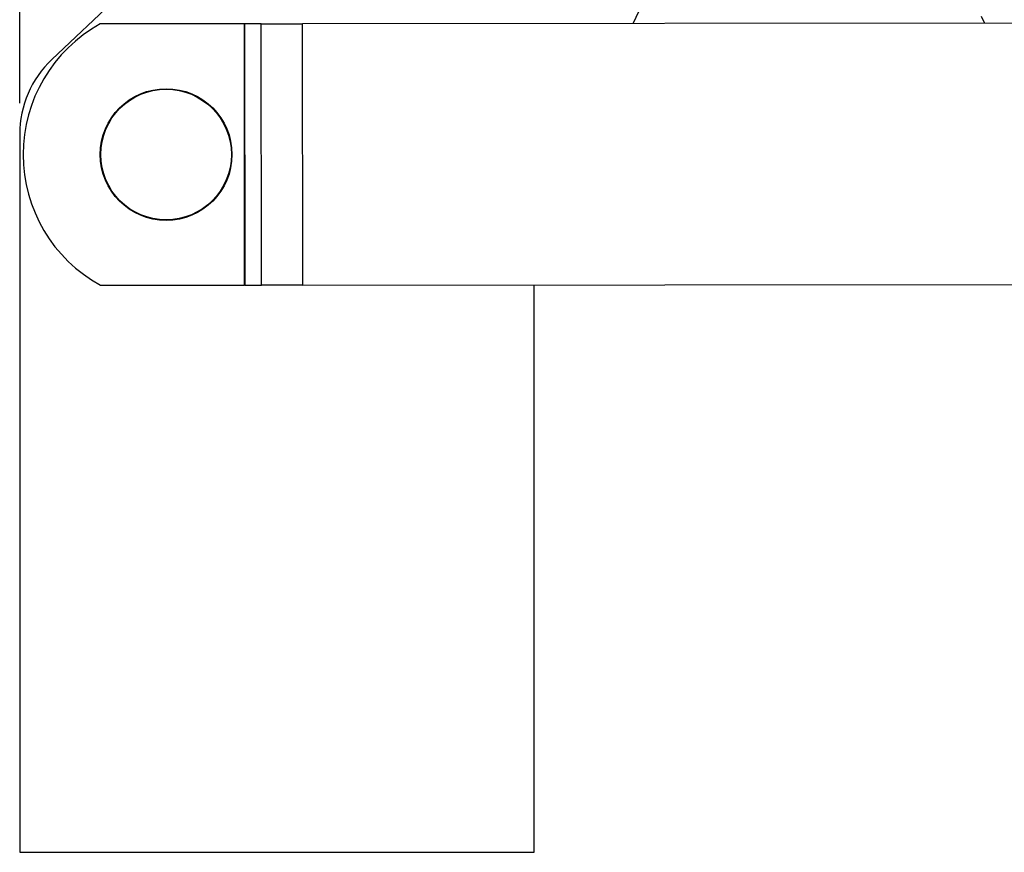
# Model space of a CAD drawing. Extents: x 91 to 777, y 54 to 603.
# Tile 16 of 35: x 91 to 155, y 394 to 448. Entities that reach past the tile are written whole.
import ezdxf

# ---------------------------------------------------------------- set-up
doc = ezdxf.new("R2010")
doc.units = 0
doc.header["$LTSCALE"] = 2
doc.layers.get('0').update_dxf_attribs({"linetype": 'CONTINUOUS'})
doc.styles.add('SLDTEXTSTYLE0', font='TXT', dxfattribs={"width": 0.75})
doc.dimstyles.new('SLDDIMSTYLE4', dxfattribs={"dimtxt": 7, "dimasz": 6.604, "dimexe": 0, "dimexo": 0.0625, "dimgap": 1.75, "dimtad": 1, "dimdec": 4, "dimlfac": 3, "dimzin": 12, "dimtxsty": 'SLDTEXTSTYLE0', "dimsah": 1, "dimcen": 0.09, "dimazin": 3, "dimtfac": 1, "dimtofl": 0, "dimtmove": 0, "dimatfit": 3, "dimtolj": 1, "dimtzin": 12})

# ---------------------------------------------------------------- blocks, each defined once
blk = doc.blocks.new('_D_6')
at = {"color": 179, "linetype": 'CONTINUOUS'}
blk.add_line((91.28, 442.797), (91.28, 516.528), dxfattribs=at)
blk.add_arc((91.28, 454.914), 59.614, 30, 90, dxfattribs=at)
for points in [[(91.28, 514.528), (97.818, 513.149), (97.93, 515.178)], [(142.908, 484.721), (140.146, 490.805), (138.445, 489.694)]]:
    blk.add_solid(points, dxfattribs=at)
at = {"color": 179, "linetype": 'CONTINUOUS', "insert": (102.309, 523.377, 0.067), "char_height": 7, "attachment_point": 1, "rotation": 342.65553, "style": 'SLDTEXTSTYLE0'}
blk.add_mtext('60°', dxfattribs=at)

msp = doc.modelspace()

# ---------------------------------------------------------------- linework, layer by layer
at = {"color": 7, "linetype": 'CONTINUOUS'}
for p, q in [((120.801666, 471.6408), (93.361216, 445.635964)), ((131.034055, 447.962006), (135.403485, 457.29438)), ((105.845932, 447.945272), (96.495857, 447.939063)), ((105.857179, 431.011945), (105.845932, 447.945272)), ((106.92979, 447.945992), (105.879265, 447.945297)), ((105.890513, 431.011967), (105.879265, 447.945297)), ((106.941038, 431.012665), (106.92979, 447.945992)), ((158.251026, 447.980081), (109.608956, 447.947775)), ((109.620204, 431.014443), (109.608956, 447.947775)), ((153.590733, 448.43786), (153.806005, 447.977131)), ((91.280314, 440.797041), (91.280314, 394.249077)), ((96.507105, 431.005734), (105.857179, 431.011945)), ((105.890513, 431.011967), (106.941038, 431.012665)), ((109.620204, 431.014443), (158.262271, 431.046752)), ((124.613648, 394.249077), (124.613648, 431.024402)), ((91.280314, 394.249077), (124.613648, 394.249077))]:
    msp.add_line(p, q, dxfattribs=at)
at = {"color": 7, "linetype": 'CONTINUOUS', "flags": 128}
for points in [[(105.845932, 447.945272), (105.850292, 447.945277), (105.854634, 447.945282), (105.858938, 447.945282), (105.863187, 447.945287), (105.867361, 447.945287), (105.871444, 447.945292), (105.875418, 447.945292), (105.879265, 447.945297)], [(106.92979, 447.945992), (107.239027, 447.946201), (107.558412, 447.946409), (107.886577, 447.946628), (108.222118, 447.946851), (108.563598, 447.94708), (108.909554, 447.947308), (109.258505, 447.947542), (109.608956, 447.947775)], [(105.890513, 431.011967), (105.886665, 431.011965), (105.882692, 431.011962), (105.878609, 431.01196), (105.874434, 431.011955), (105.870185, 431.011952), (105.865881, 431.01195), (105.861539, 431.011947), (105.857179, 431.011945)], [(109.620204, 431.014443), (109.269752, 431.014212), (108.920801, 431.013979), (108.574845, 431.01375), (108.233365, 431.013522), (107.897824, 431.013301), (107.569659, 431.013082), (107.250274, 431.012869), (106.941038, 431.012665)]]:
    msp.add_lwpolyline(points, dxfattribs=at)
at = {"color": 7, "linetype": 'CONTINUOUS'}
for radius in [4.266667, 4.233333]:
    msp.add_circle((100.768147, 439.475233), radius, dxfattribs=at)
for centre, radius, start, end in [((101.169925, 439.4755), 9.668445, 118.91000895, 241.16610446), ((97.946981, 440.79704), 6.666667, 133.46132163, 180)]:
    msp.add_arc(centre, radius, start, end, dxfattribs=at)

# ---------------------------------------------------------------- dimensions: what is measured, and where the dimension line sits
at = {"color": 179, "linetype": 'CONTINUOUS'}
dim = msp.add_angular_dim_2l(base=(121.087341, 506.541151), line1=((122.680314, 473.042664), (208.128154, 522.375997)), line2=((91.280314, 440.79704), (91.280314, 394.249077)), dimstyle='SLDDIMSTYLE4', dxfattribs=at)
dim.commit()
dim.dimension.update_dxf_attribs({"geometry": '_D_6', "text_midpoint": (109.052209, 511.81725), "dimtype": 162})

doc.saveas('drawing.dxf')
